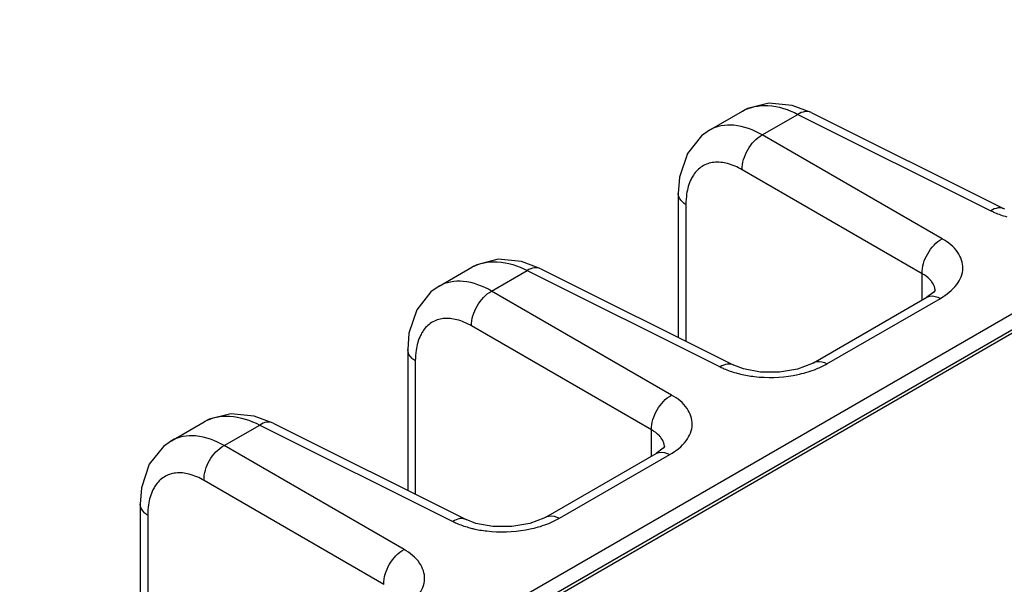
# Model space of a CAD drawing. Header units: inches. Extents: x 0 to 34, y 0 to 22.
# Tile 34 of 133: x 3.13 to 4.151, y 17.937 to 18.523. Entities that reach past the tile are written whole.
import ezdxf

# ---------------------------------------------------------------- set-up
doc = ezdxf.new("R2010")
doc.units = ezdxf.units.IN
doc.header["$LTSCALE"] = 1.87
doc.header["$MEASUREMENT"] = 0
doc.layers.get('0').update_dxf_attribs({"linetype": 'CONTINUOUS'})

msp = doc.modelspace()

# ---------------------------------------------------------------- linework, layer by layer
at = {"color": 7, "linetype": 'Continuous'}
for p, q in [((1.6863, 16.7896), (7.8795, 20.3655)), ((3.2185, 17.6578), (7.8919, 20.3562)), ((3.224, 17.6574), (7.8974, 20.3557)), ((3.8455, 18.4082), (3.8795, 18.4278)), ((3.9002, 18.4031), (3.9371, 18.4245)), ((3.951, 18.4264), (3.9312, 18.4338)), ((3.9371, 18.4245), (4.1374, 18.3244)), ((3.951, 18.4264), (4.1513, 18.3263)), ((4.0869, 18.2953), (3.9002, 18.4031)), ((4.0661, 18.2591), (3.8793, 18.367)), ((3.813, 18.3424), (3.813, 18.1929)), ((3.8209, 18.3308), (3.8209, 18.1889)), ((4.1514, 18.3263), (4.1513, 18.3263)), ((3.6702, 18.2642), (3.6504, 18.2717)), ((3.5647, 18.246), (3.5987, 18.2657)), ((3.6193, 18.241), (3.6563, 18.2623)), ((3.6563, 18.2623), (3.8566, 18.1623)), ((3.6702, 18.2642), (3.8705, 18.1642)), ((4.0661, 18.2317), (4.0661, 18.2591)), ((3.8061, 18.1331), (3.6193, 18.241)), ((4.0782, 18.24), (4.071, 18.2346)), ((4.0795, 18.2408), (4.0795, 18.2409)), ((3.9533, 18.1666), (4.071, 18.2346)), ((3.9673, 18.1656), (4.085, 18.2335)), ((4.071, 18.2346), (4.071, 18.2346)), ((3.7852, 18.097), (3.5985, 18.2048)), ((3.5322, 18.1803), (3.5322, 18.0341)), ((3.5401, 18.1687), (3.5401, 18.0302)), ((3.8705, 18.1642), (3.8705, 18.1642)), ((3.3925, 18.1039), (3.3727, 18.1113)), ((3.287, 18.0857), (3.321, 18.1053)), ((3.3416, 18.0806), (3.3786, 18.102)), ((3.3786, 18.102), (3.5789, 18.0019)), ((3.3925, 18.1039), (3.5928, 18.0038)), ((3.7852, 18.0696), (3.7852, 18.097)), ((3.5284, 17.9728), (3.3416, 18.0806)), ((3.7973, 18.0779), (3.7901, 18.0724)), ((3.7987, 18.0787), (3.7987, 18.0787)), ((3.6756, 18.0063), (3.7901, 18.0724)), ((3.6896, 18.0052), (3.8042, 18.0714)), ((3.7901, 18.0724), (3.7901, 18.0724)), ((3.5075, 17.9366), (3.3208, 18.0445)), ((3.2545, 18.02), (3.2545, 17.7632)), ((3.2624, 18.0083), (3.2624, 17.7677)), ((3.5928, 18.0038), (3.5928, 18.0038))]:
    msp.add_line(p, q, dxfattribs=at)
for points in [[(3.9312, 18.4338), (3.907, 18.4361), (3.8848, 18.4305), (3.8795, 18.4278)], [(3.8455, 18.4082), (3.8371, 18.4023), (3.8224, 18.3838), (3.8143, 18.3593), (3.813, 18.3424)], [(3.6504, 18.2717), (3.6262, 18.274), (3.604, 18.2684), (3.5986, 18.2657)], [(3.5647, 18.2461), (3.5563, 18.2401), (3.5415, 18.2217), (3.5335, 18.1972), (3.5322, 18.1803)], [(4.0796, 18.2417), (4.0797, 18.2421), (4.0782, 18.24)], [(3.9533, 18.1666), (3.9512, 18.1655), (3.9367, 18.16), (3.918, 18.1568), (3.8982, 18.1569), (3.8807, 18.1602), (3.8705, 18.1642)], [(3.3727, 18.1113), (3.3485, 18.1136), (3.3263, 18.1081), (3.3209, 18.1053)], [(3.287, 18.0857), (3.2786, 18.0798), (3.2639, 18.0613), (3.2558, 18.0369), (3.2545, 18.0199)], [(3.7988, 18.0796), (3.7989, 18.0799), (3.7973, 18.0779)], [(3.6756, 18.0063), (3.6735, 18.0052), (3.659, 17.9997), (3.6403, 17.9965), (3.6205, 17.9966), (3.603, 17.9999), (3.5928, 18.0038)]]:
    msp.add_lwpolyline(points, dxfattribs=at)
for centre, radius, start, end in [((4.0646, 18.2409), 0.0149, 0.0001, 5.7712), ((3.9081, 18.2922), 0.1408, 263.4429, 279.9214), ((3.7838, 18.0787), 0.0149, 0.0001, 5.7712), ((3.6305, 18.1319), 0.1408, 263.4429, 279.9214)]:
    msp.add_arc(centre, radius, start, end, dxfattribs=at)
for points, knots in [([(3.8795, 18.4278), (3.8873, 18.4323), (3.9082, 18.4361), (3.9275, 18.4294), (3.9371, 18.4245)], [0, 0, 0, 0, 0.454241, 1, 1, 1, 1]), ([(3.951, 18.4264), (3.9491, 18.4273), (3.9439, 18.4279), (3.9394, 18.4258), (3.9371, 18.4245)], [0, 0, 0, 0, 0.452183, 1, 1, 1, 1]), ([(3.9002, 18.4031), (3.8911, 18.4082), (3.873, 18.4156), (3.8529, 18.4124), (3.8455, 18.4082)], [0, 0, 0, 0, 0.550041, 1, 1, 1, 1]), ([(3.8793, 18.367), (3.8791, 18.3741), (3.8838, 18.3885), (3.8938, 18.3997), (3.9002, 18.4031)], [0, 0, 0, 0, 0.499994, 1, 1, 1, 1]), ([(3.8793, 18.367), (3.8745, 18.3697), (3.8651, 18.374), (3.8503, 18.3756), (3.8373, 18.3714), (3.8311, 18.365), (3.8287, 18.3614)], [0, 0, 0, 0, 0.293274, 0.544304, 0.77001, 1, 1, 1, 1]), ([(3.8287, 18.3614), (3.8278, 18.36), (3.8243, 18.354), (3.8225, 18.3471), (3.8217, 18.3418)], [0, 0, 0, 0, 0.231043, 1, 1, 1, 1]), ([(3.8209, 18.3308), (3.8198, 18.3315), (3.8159, 18.3343), (3.813, 18.339), (3.813, 18.3424)], [0, 0, 0, 0, 0.291472, 1, 1, 1, 1]), ([(4.1513, 18.3263), (4.1494, 18.3273), (4.1442, 18.3279), (4.1397, 18.3258), (4.1374, 18.3244)], [0, 0, 0, 0, 0.452175, 1, 1, 1, 1]), ([(4.1374, 18.3244), (4.1387, 18.3238), (4.144, 18.3213), (4.1496, 18.3194), (4.1539, 18.3182)], [0, 0, 0, 0, 0.239028, 1, 1, 1, 1]), ([(4.0661, 18.2591), (4.0658, 18.2663), (4.0705, 18.2806), (4.0806, 18.2919), (4.0869, 18.2953)], [0, 0, 0, 0, 0.499994, 1, 1, 1, 1]), ([(4.085, 18.2335), (4.0914, 18.2372), (4.1024, 18.2455), (4.1107, 18.2644), (4.1038, 18.2836), (4.0931, 18.2917), (4.0869, 18.2953)], [0, 0, 0, 0, 0.282235, 0.508517, 0.729022, 1, 1, 1, 1]), ([(3.5987, 18.2657), (3.6065, 18.2702), (3.6273, 18.274), (3.6466, 18.2672), (3.6563, 18.2623)], [0, 0, 0, 0, 0.454241, 1, 1, 1, 1]), ([(3.6702, 18.2642), (3.6683, 18.2652), (3.6631, 18.2657), (3.6586, 18.2637), (3.6563, 18.2623)], [0, 0, 0, 0, 0.452183, 1, 1, 1, 1]), ([(3.6193, 18.241), (3.6103, 18.2461), (3.5922, 18.2535), (3.5721, 18.2503), (3.5647, 18.2461)], [0, 0, 0, 0, 0.550041, 1, 1, 1, 1]), ([(4.0762, 18.2506), (4.0756, 18.2514), (4.0727, 18.2548), (4.069, 18.2575), (4.0661, 18.2591)], [0, 0, 0, 0, 0.228219, 1, 1, 1, 1]), ([(4.0795, 18.2424), (4.0792, 18.2446), (4.0783, 18.2475), (4.0766, 18.25), (4.0762, 18.2506)], [0, 0, 0, 0, 0.736027, 1, 1, 1, 1]), ([(3.5985, 18.2048), (3.5983, 18.212), (3.6029, 18.2263), (3.613, 18.2375), (3.6193, 18.241)], [0, 0, 0, 0, 0.499994, 1, 1, 1, 1]), ([(4.071, 18.2346), (4.0719, 18.2351), (4.0765, 18.2368), (4.0817, 18.2353), (4.085, 18.2335)], [0, 0, 0, 0, 0.222727, 1, 1, 1, 1]), ([(3.5985, 18.2048), (3.5937, 18.2076), (3.5842, 18.2118), (3.5695, 18.2135), (3.5564, 18.2092), (3.5502, 18.2029), (3.5478, 18.1992)], [0, 0, 0, 0, 0.293274, 0.544304, 0.77001, 1, 1, 1, 1]), ([(3.5478, 18.1992), (3.547, 18.1979), (3.5435, 18.1918), (3.5417, 18.1849), (3.5409, 18.1796)], [0, 0, 0, 0, 0.231043, 1, 1, 1, 1]), ([(3.5401, 18.1687), (3.5389, 18.1694), (3.5351, 18.1722), (3.5322, 18.1769), (3.5322, 18.1803)], [0, 0, 0, 0, 0.291472, 1, 1, 1, 1]), ([(3.9533, 18.1666), (3.9542, 18.1672), (3.9588, 18.1689), (3.964, 18.1674), (3.9673, 18.1656)], [0, 0, 0, 0, 0.222733, 1, 1, 1, 1]), ([(3.8705, 18.1642), (3.8686, 18.1652), (3.8634, 18.1657), (3.8588, 18.1637), (3.8566, 18.1623)], [0, 0, 0, 0, 0.452175, 1, 1, 1, 1]), ([(3.8566, 18.1623), (3.8578, 18.1616), (3.8632, 18.1592), (3.8688, 18.1572), (3.8731, 18.156)], [0, 0, 0, 0, 0.239028, 1, 1, 1, 1]), ([(3.9324, 18.1535), (3.9345, 18.1539), (3.9427, 18.1555), (3.9507, 18.1579), (3.9564, 18.1603)], [0, 0, 0, 0, 0.258644, 1, 1, 1, 1]), ([(3.8731, 18.156), (3.8746, 18.1556), (3.8808, 18.154), (3.8872, 18.1529), (3.8921, 18.1523)], [0, 0, 0, 0, 0.243525, 1, 1, 1, 1]), ([(3.7852, 18.097), (3.785, 18.1042), (3.7897, 18.1185), (3.7998, 18.1297), (3.8061, 18.1331)], [0, 0, 0, 0, 0.499994, 1, 1, 1, 1]), ([(3.8042, 18.0714), (3.8106, 18.0751), (3.8216, 18.0833), (3.8298, 18.1022), (3.8229, 18.1214), (3.8123, 18.1296), (3.8061, 18.1331)], [0, 0, 0, 0, 0.282235, 0.508517, 0.729022, 1, 1, 1, 1]), ([(3.321, 18.1053), (3.3288, 18.1099), (3.3496, 18.1136), (3.369, 18.1069), (3.3786, 18.102)], [0, 0, 0, 0, 0.454241, 1, 1, 1, 1]), ([(3.3925, 18.1039), (3.3906, 18.1049), (3.3854, 18.1054), (3.3809, 18.1034), (3.3786, 18.102)], [0, 0, 0, 0, 0.452183, 1, 1, 1, 1]), ([(3.7954, 18.0885), (3.7948, 18.0893), (3.7919, 18.0927), (3.7882, 18.0953), (3.7852, 18.097)], [0, 0, 0, 0, 0.228219, 1, 1, 1, 1]), ([(3.3416, 18.0806), (3.3326, 18.0858), (3.3145, 18.0931), (3.2944, 18.09), (3.287, 18.0857)], [0, 0, 0, 0, 0.550041, 1, 1, 1, 1]), ([(3.7986, 18.0802), (3.7984, 18.0824), (3.7974, 18.0853), (3.7958, 18.0878), (3.7954, 18.0885)], [0, 0, 0, 0, 0.736027, 1, 1, 1, 1]), ([(3.3208, 18.0445), (3.3206, 18.0517), (3.3252, 18.066), (3.3353, 18.0772), (3.3416, 18.0806)], [0, 0, 0, 0, 0.499994, 1, 1, 1, 1]), ([(3.7901, 18.0724), (3.7911, 18.073), (3.7957, 18.0747), (3.8009, 18.0731), (3.8042, 18.0714)], [0, 0, 0, 0, 0.222727, 1, 1, 1, 1]), ([(3.3208, 18.0445), (3.316, 18.0472), (3.3065, 18.0515), (3.2918, 18.0532), (3.2787, 18.0489), (3.2725, 18.0425), (3.2702, 18.0389)], [0, 0, 0, 0, 0.293274, 0.544304, 0.77001, 1, 1, 1, 1]), ([(3.2702, 18.0389), (3.2693, 18.0376), (3.2658, 18.0315), (3.264, 18.0246), (3.2632, 18.0193)], [0, 0, 0, 0, 0.231043, 1, 1, 1, 1]), ([(3.2624, 18.0083), (3.2612, 18.0091), (3.2574, 18.0118), (3.2545, 18.0165), (3.2545, 18.0199)], [0, 0, 0, 0, 0.291472, 1, 1, 1, 1]), ([(3.5928, 18.0038), (3.5909, 18.0048), (3.5857, 18.0054), (3.5812, 18.0033), (3.5789, 18.0019)], [0, 0, 0, 0, 0.452175, 1, 1, 1, 1]), ([(3.6756, 18.0063), (3.6765, 18.0068), (3.6811, 18.0086), (3.6863, 18.007), (3.6896, 18.0052)], [0, 0, 0, 0, 0.222733, 1, 1, 1, 1]), ([(3.5789, 18.0019), (3.5802, 18.0013), (3.5855, 17.9988), (3.5911, 17.9969), (3.5954, 17.9957)], [0, 0, 0, 0, 0.239028, 1, 1, 1, 1]), ([(3.5954, 17.9957), (3.5969, 17.9952), (3.6031, 17.9936), (3.6095, 17.9925), (3.6144, 17.992)], [0, 0, 0, 0, 0.243525, 1, 1, 1, 1]), ([(3.6547, 17.9932), (3.6568, 17.9935), (3.665, 17.9952), (3.673, 17.9976), (3.6787, 17.9999)], [0, 0, 0, 0, 0.258644, 1, 1, 1, 1]), ([(3.5075, 17.9366), (3.5073, 17.9438), (3.512, 17.9582), (3.5221, 17.9694), (3.5284, 17.9728)], [0, 0, 0, 0, 0.499994, 1, 1, 1, 1]), ([(3.5265, 17.911), (3.5329, 17.9147), (3.5439, 17.923), (3.5521, 17.9419), (3.5452, 17.9611), (3.5346, 17.9692), (3.5284, 17.9728)], [0, 0, 0, 0, 0.282235, 0.508517, 0.729022, 1, 1, 1, 1])]:
    msp.add_open_spline(points, degree=3, knots=knots, dxfattribs=at)
for points in [[(3.8217, 18.3418), (3.8212, 18.3381), (3.8209, 18.3345), (3.8209, 18.3308)], [(3.5409, 18.1796), (3.5404, 18.176), (3.5401, 18.1723), (3.5401, 18.1687)], [(3.9564, 18.1603), (3.9601, 18.1618), (3.9638, 18.1636), (3.9673, 18.1656)], [(3.2632, 18.0193), (3.2627, 18.0157), (3.2624, 18.012), (3.2624, 18.0083)], [(3.6787, 17.9999), (3.6824, 18.0015), (3.6861, 18.0032), (3.6896, 18.0052)]]:
    msp.add_open_spline(points, degree=3, dxfattribs=at)

doc.saveas('drawing.dxf')
